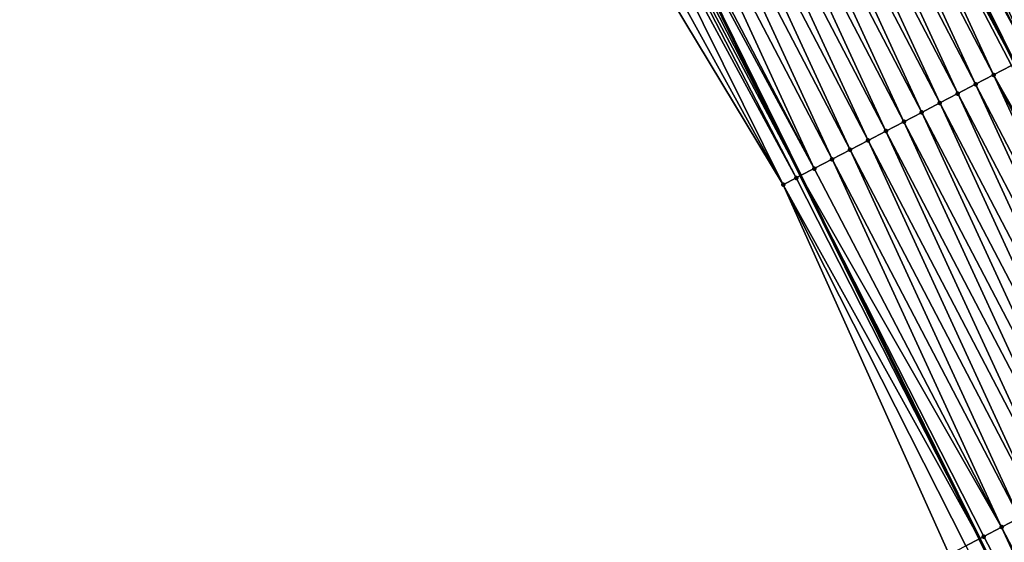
# Model space of a CAD drawing. Header units: feet. Extents: x 2007189 to 2022806, y 818621 to 837694.
# Tile 89 of 256: x 2012915 to 2012964, y 823763 to 823789. Entities that reach past the tile are written whole.
import ezdxf

# ---------------------------------------------------------------- set-up
doc = ezdxf.new("R2010")
doc.units = ezdxf.units.FT
doc.header["$MEASUREMENT"] = 0
for name, color, linetype, lineweight in [('EP_Travel Lane', 172, 'Continuous', 53), ('Road Shots', 141, 'Continuous', 100), ('Road X-Section', 40, 'Continuous', 13), ('STRIPING', 60, 'Continuous', 53)]:
    doc.layers.add(name, color=color, linetype=linetype, lineweight=lineweight)
doc.layers.add('I-77-MM17-21_SB-Surface-Border', color=7, linetype='Continuous')
doc.layers.add('I-77-MM17-21_SB-Surface-TIN', color=7, linetype='Continuous')

msp = doc.modelspace()

# ---------------------------------------------------------------- linework, layer by layer
at = {"layer": 'EP_Travel Lane'}
msp.add_polyline3d([(2012829.489362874, 824031.9299865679, 306.1111298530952), (2012838.399301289, 824014.0228746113, 305.829954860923), (2012847.309340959, 823996.1155591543, 305.5646112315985), (2012856.219068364, 823978.2088712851, 305.2504528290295), (2012865.128908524, 823960.3019568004, 304.953923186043), (2012874.038849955, 823942.3948387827, 304.6732194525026), (2012882.94839286, 823924.4885217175, 304.3302366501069), (2012891.877303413, 823906.5315243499, 304.0212340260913), (2012900.716793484, 823888.5869369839, 303.7326625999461), (2012909.55623577, 823870.6424466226, 303.4364785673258), (2012918.395697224, 823852.697917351, 303.1433658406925), (2012927.235308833, 823834.7530832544, 302.8741197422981), (2012936.074557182, 823816.8089865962, 302.5470951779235), (2012944.91393473, 823798.8646276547, 302.2406424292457), (2012953.753073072, 823780.9207543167, 301.8960991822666), (2012962.592420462, 823762.9764565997, 301.5848300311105), (2012971.43188732, 823745.0319163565, 301.2925853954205), (2012980.152732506, 823727.3079762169, 300.9999143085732), (2012988.926189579, 823709.332260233, 300.7242598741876), (2012990.82502955, 823705.4417746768, 300.6469434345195)], dxfattribs=at)
at = {"layer": 'I-77-MM17-21_SB-Surface-Border', "color": 3, "linetype": 'Continuous', "lineweight": -3}
msp.add_polyline3d([(2013022.219653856, 823681.357989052, 300.5222462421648), (2013012.97166798, 823699.0888907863, 300.8248120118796), (2012984.348638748, 823702.0697261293, 300.2769661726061), (2012983.461658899, 823701.6079175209, 300.2253817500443), (2012983.055959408, 823701.3966797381, 300.2024182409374), (2012976.607232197, 823725.4874771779, 300.813319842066), (2012969.208109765, 823743.8715203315, 301.1797526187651), (2012961.093395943, 823762.1940702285, 301.5197314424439), (2012952.892015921, 823780.4711987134, 301.8676644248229), (2012942.551278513, 823797.6316236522, 302.1294432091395), (2012935.023290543, 823816.2600583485, 302.5164165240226), (2012925.576275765, 823833.8873850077, 302.7895188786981), (2012917.45319422, 823852.2057295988, 303.1190650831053), (2012908.665896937, 823870.1775234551, 303.4120421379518), (2012899.725106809, 823888.0689999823, 303.7111366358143), (2012890.794927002, 823905.9661026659, 304.0051771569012), (2012882.024676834, 823924.0082517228, 304.3080644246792), (2012872.726866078, 823941.7124135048, 304.6591580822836), (2012864.020290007, 823959.7249905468, 304.96186706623), (2012854.907550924, 823977.5266288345, 305.2400893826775), (2012846.282441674, 823995.5818091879, 305.5295638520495), (2012837.358931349, 824013.4818041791, 305.8141409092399), (2012828.48285888, 824031.4065240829, 306.0961324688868)], dxfattribs=at)
at = {"layer": 'I-77-MM17-21_SB-Surface-TIN', "color": 128, "linetype": 'Continuous', "lineweight": -3}
for points in [[(2012966.835950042, 823787.7534598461, 302.192845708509), (2012958.459706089, 823805.9396139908, 302.514969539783), (2012957.573324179, 823805.4766591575, 302.4967445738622)], [(2012967.722356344, 823788.2163680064, 302.2147743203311), (2012959.346082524, 823806.4025792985, 302.5323634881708), (2012958.459706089, 823805.9396139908, 302.514969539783)], [(2012966.835950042, 823787.7534598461, 302.192845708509), (2012967.722356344, 823788.2163680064, 302.2147743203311), (2012958.459706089, 823805.9396139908, 302.514969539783)], [(2012967.722356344, 823788.2163680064, 302.2147743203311), (2012968.608757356, 823788.6792862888, 302.2358998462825), (2012959.346082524, 823806.4025792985, 302.5323634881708)], [(2012965.949555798, 823787.2905286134, 302.172747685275), (2012957.573324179, 823805.4766591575, 302.4967445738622), (2012956.686938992, 823805.0137105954, 302.4780220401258)], [(2012965.949555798, 823787.2905286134, 302.172747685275), (2012966.835950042, 823787.7534598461, 302.192845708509), (2012957.573324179, 823805.4766591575, 302.4967445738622)], [(2012965.063171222, 823786.8275788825, 302.1541172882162), (2012956.686938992, 823805.0137105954, 302.4780220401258), (2012955.800536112, 823804.5507958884, 302.4566134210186)], [(2012965.063171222, 823786.8275788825, 302.1541172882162), (2012965.949555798, 823787.2905286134, 302.172747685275), (2012956.686938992, 823805.0137105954, 302.4780220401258)], [(2012965.063171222, 823786.8275788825, 302.1541172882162), (2012955.800536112, 823804.5507958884, 302.4566134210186), (2012955.501853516, 823804.3948184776, 302.4489959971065)], [(2012963.290361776, 823785.901756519, 302.1107395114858), (2012954.914125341, 823804.0878962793, 302.4340069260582), (2012954.027721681, 823803.6249830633, 302.4124800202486)], [(2012954.914125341, 823804.0878962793, 302.4340069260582), (2012964.349496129, 823786.4548504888, 302.1380628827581), (2012955.501853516, 823804.3948184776, 302.4489959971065)], [(2012964.176778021, 823786.3646456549, 302.1341775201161), (2012964.349496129, 823786.4548504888, 302.1380628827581), (2012954.914125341, 823804.0878962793, 302.4340069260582)], [(2012963.290361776, 823785.901756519, 302.1107395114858), (2012964.176778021, 823786.3646456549, 302.1341775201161), (2012954.914125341, 823804.0878962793, 302.4340069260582)], [(2012965.063171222, 823786.8275788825, 302.1541172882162), (2012955.501853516, 823804.3948184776, 302.4489959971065), (2012964.349496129, 823786.4548504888, 302.1380628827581)], [(2012962.403938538, 823785.4388807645, 302.0862398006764), (2012954.027721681, 823803.6249830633, 302.4124800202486), (2012953.141329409, 823803.1620480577, 302.3926819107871)], [(2012962.403938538, 823785.4388807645, 302.0862398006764), (2012963.290361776, 823785.901756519, 302.1107395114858), (2012954.027721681, 823803.6249830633, 302.4124800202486)], [(2012961.517538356, 823784.975960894, 302.0652402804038), (2012953.141329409, 823803.1620480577, 302.3926819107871), (2012952.254954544, 823802.6990797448, 302.3755264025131)], [(2012961.517538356, 823784.975960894, 302.0652402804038), (2012962.403938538, 823785.4388807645, 302.0862398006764), (2012953.141329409, 823803.1620480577, 302.3926819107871)], [(2012960.631164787, 823784.5129901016, 302.0482809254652), (2012952.254954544, 823802.6990797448, 302.3755264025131), (2012951.368590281, 823802.2360911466, 302.3599803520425)], [(2012960.631164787, 823784.5129901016, 302.0482809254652), (2012961.517538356, 823784.975960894, 302.0652402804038), (2012952.254954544, 823802.6990797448, 302.3755264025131)], [(2012959.744808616, 823784.0499860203, 302.0339627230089), (2012951.368590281, 823802.2360911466, 302.3599803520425), (2012950.482229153, 823801.7730965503, 302.3449101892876)], [(2012959.744808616, 823784.0499860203, 302.0339627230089), (2012960.631164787, 823784.5129901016, 302.0482809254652), (2012951.368590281, 823802.2360911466, 302.3599803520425)], [(2012958.858432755, 823783.5870196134, 302.016655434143), (2012950.482229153, 823801.7730965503, 302.3449101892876), (2012949.595850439, 823801.3101356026, 302.3271703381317)], [(2012958.858432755, 823783.5870196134, 302.016655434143), (2012959.744808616, 823784.0499860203, 302.0339627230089), (2012950.482229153, 823801.7730965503, 302.3449101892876)], [(2012957.972022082, 823783.1241198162, 301.9940632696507), (2012949.595850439, 823801.3101356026, 302.3271703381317), (2012948.709460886, 823800.8471953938, 302.3077850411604)], [(2012957.972022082, 823783.1241198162, 301.9940632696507), (2012958.858432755, 823783.5870196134, 302.016655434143), (2012949.595850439, 823801.3101356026, 302.3271703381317)], [(2012957.085612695, 823782.6612175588, 301.9716663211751), (2012948.709460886, 823800.8471953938, 302.3077850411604), (2012947.823064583, 823800.3842681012, 302.2873749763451)], [(2012957.085612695, 823782.6612175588, 301.9716663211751), (2012957.972022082, 823783.1241198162, 301.9940632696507), (2012948.709460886, 823800.8471953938, 302.3077850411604)], [(2012956.199220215, 823782.1982829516, 301.9518360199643), (2012947.823064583, 823800.3842681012, 302.2873749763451), (2012946.936690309, 823799.9212986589, 302.2703090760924)], [(2012956.199220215, 823782.1982829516, 301.9518360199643), (2012957.085612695, 823782.6612175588, 301.9716663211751), (2012947.823064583, 823800.3842681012, 302.2873749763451)], [(2012955.312836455, 823781.7353316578, 301.9333296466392), (2012946.936690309, 823799.9212986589, 302.2703090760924), (2012946.050350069, 823799.4582640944, 302.2584100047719)], [(2012955.312836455, 823781.7353316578, 301.9333296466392), (2012956.199220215, 823782.1982829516, 301.9518360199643), (2012946.936690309, 823799.9212986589, 302.2703090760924)], [(2012954.426449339, 823781.2723867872, 301.9143136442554), (2012946.050350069, 823799.4582640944, 302.2584100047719), (2012945.163971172, 823798.9953034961, 302.2406424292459)], [(2012954.426449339, 823781.2723867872, 301.9143136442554), (2012955.312836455, 823781.7353316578, 301.9333296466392), (2012946.050350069, 823799.4582640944, 302.2584100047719)], [(2012944.363646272, 823798.5771843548, 302.2311446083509), (2012953.753073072, 823780.9207543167, 301.8960991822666), (2012944.649159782, 823798.7262490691, 302.2406424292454)], [(2012944.649159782, 823798.7262490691, 302.2406424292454), (2012953.753073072, 823780.9207543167, 301.8960991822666), (2012944.91393473, 823798.8646276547, 302.2406424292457)], [(2012954.426449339, 823781.2723867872, 301.9143136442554), (2012945.163971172, 823798.9953034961, 302.2406424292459), (2012944.91393473, 823798.8646276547, 302.2406424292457)], [(2012954.426449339, 823781.2723867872, 301.9143136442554), (2012944.91393473, 823798.8646276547, 302.2406424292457), (2012953.753073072, 823780.9207543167, 301.8960991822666)], [(2012943.230868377, 823797.986096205, 302.1730403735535), (2012952.892015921, 823780.4711987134, 301.8676644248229), (2012944.015806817, 823798.3956950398, 302.2123841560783)], [(2012944.015806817, 823798.3956950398, 302.2123841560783), (2012953.540029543, 823780.8095044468, 301.8903364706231), (2012944.363646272, 823798.5771843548, 302.2311446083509)], [(2012944.015806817, 823798.3956950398, 302.2123841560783), (2012952.892015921, 823780.4711987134, 301.8676644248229), (2012953.540029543, 823780.8095044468, 301.8903364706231)], [(2012944.363646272, 823798.5771843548, 302.2311446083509), (2012953.540029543, 823780.8095044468, 301.8903364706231), (2012953.753073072, 823780.9207543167, 301.8960991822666)], [(2012943.230868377, 823797.986096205, 302.1730403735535), (2012942.551278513, 823797.6316236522, 302.1294432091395), (2012952.892015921, 823780.4711987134, 301.8676644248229)], [(2012963.290361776, 823785.901756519, 302.1107395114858), (2012973.197205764, 823768.5147466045, 301.837793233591), (2012964.176778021, 823786.3646456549, 302.1341775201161)], [(2012971.666652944, 823767.7155120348, 301.7957931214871), (2012963.290361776, 823785.901756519, 302.1107395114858), (2012962.403938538, 823785.4388807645, 302.0862398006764)], [(2012972.553069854, 823768.1783998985, 301.8193320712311), (2012973.197205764, 823768.5147466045, 301.837793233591), (2012963.290361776, 823785.901756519, 302.1107395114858)], [(2012971.666652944, 823767.7155120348, 301.7957931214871), (2012972.553069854, 823768.1783998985, 301.8193320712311), (2012963.290361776, 823785.901756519, 302.1107395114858)], [(2012970.780275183, 823767.2525492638, 301.7781973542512), (2012962.403938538, 823785.4388807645, 302.0862398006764), (2012961.517538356, 823784.975960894, 302.0652402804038)], [(2012970.780275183, 823767.2525492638, 301.7781973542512), (2012971.666652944, 823767.7155120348, 301.7957931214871), (2012962.403938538, 823785.4388807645, 302.0862398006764)], [(2012969.007489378, 823766.3266816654, 301.7384085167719), (2012960.631164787, 823784.5129901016, 302.0482809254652), (2012959.744808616, 823784.0499860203, 302.0339627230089)], [(2012969.893892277, 823766.7895963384, 301.7598204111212), (2012961.517538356, 823784.975960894, 302.0652402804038), (2012960.631164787, 823784.5129901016, 302.0482809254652)], [(2012969.007489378, 823766.3266816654, 301.7384085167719), (2012969.893892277, 823766.7895963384, 301.7598204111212), (2012960.631164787, 823784.5129901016, 302.0482809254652)], [(2012969.893892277, 823766.7895963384, 301.7598204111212), (2012970.780275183, 823767.2525492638, 301.7781973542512), (2012961.517538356, 823784.975960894, 302.0652402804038)], [(2012968.121096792, 823765.8637472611, 301.7185621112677), (2012959.744808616, 823784.0499860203, 302.0339627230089), (2012958.858432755, 823783.5870196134, 302.016655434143)], [(2012968.121096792, 823765.8637472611, 301.7185621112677), (2012969.007489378, 823766.3266816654, 301.7384085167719), (2012959.744808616, 823784.0499860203, 302.0339627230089)], [(2012967.234719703, 823765.4007832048, 301.7010683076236), (2012958.858432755, 823783.5870196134, 302.016655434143), (2012957.972022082, 823783.1241198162, 301.9940632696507)], [(2012967.234719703, 823765.4007832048, 301.7010683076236), (2012968.121096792, 823765.8637472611, 301.7185621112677), (2012958.858432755, 823783.5870196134, 302.016655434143)], [(2012966.348336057, 823764.9378316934, 301.6825791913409), (2012957.972022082, 823783.1241198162, 301.9940632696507), (2012957.085612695, 823782.6612175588, 301.9716663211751)], [(2012966.348336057, 823764.9378316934, 301.6825791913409), (2012967.234719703, 823765.4007832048, 301.7010683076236), (2012957.972022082, 823783.1241198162, 301.9940632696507)], [(2012965.461933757, 823764.4749158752, 301.6612581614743), (2012957.085612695, 823782.6612175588, 301.9716663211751), (2012956.199220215, 823782.1982829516, 301.9518360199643)], [(2012965.461933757, 823764.4749158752, 301.6612581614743), (2012966.348336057, 823764.9378316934, 301.6825791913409), (2012957.085612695, 823782.6612175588, 301.9716663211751)], [(2012964.575547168, 823764.0119699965, 301.6423221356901), (2012956.199220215, 823782.1982829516, 301.9518360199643), (2012955.312836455, 823781.7353316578, 301.9333296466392)], [(2012964.575547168, 823764.0119699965, 301.6423221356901), (2012965.461933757, 823764.4749158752, 301.6612581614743), (2012956.199220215, 823782.1982829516, 301.9518360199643)], [(2012963.689148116, 823763.549047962, 301.621494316), (2012955.312836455, 823781.7353316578, 301.9333296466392), (2012954.426449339, 823781.2723867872, 301.9143136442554)], [(2012963.689148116, 823763.549047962, 301.621494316), (2012964.575547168, 823764.0119699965, 301.6423221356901), (2012955.312836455, 823781.7353316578, 301.9333296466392)], [(2012963.689148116, 823763.549047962, 301.621494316), (2012954.426449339, 823781.2723867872, 301.9143136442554), (2012953.753073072, 823780.9207543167, 301.8960991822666)], [(2012952.892015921, 823780.4711987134, 301.8676644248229), (2012962.592420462, 823762.9764565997, 301.5848300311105), (2012953.540029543, 823780.8095044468, 301.8903364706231)], [(2012953.540029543, 823780.8095044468, 301.8903364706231), (2012962.592420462, 823762.9764565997, 301.5848300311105), (2012953.753073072, 823780.9207543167, 301.8960991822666)], [(2012962.802700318, 823763.0862192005, 301.5932661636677), (2012963.689148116, 823763.549047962, 301.621494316), (2012953.753073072, 823780.9207543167, 301.8960991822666)], [(2012962.802700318, 823763.0862192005, 301.5932661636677), (2012953.753073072, 823780.9207543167, 301.8960991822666), (2012962.592420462, 823762.9764565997, 301.5848300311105)], [(2012961.916204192, 823762.6234829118, 301.5577011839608), (2012962.592420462, 823762.9764565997, 301.5848300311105), (2012952.892015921, 823780.4711987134, 301.8676644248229)], [(2012961.093395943, 823762.1940702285, 301.5197314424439), (2012961.916204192, 823762.6234829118, 301.5577011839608), (2012952.892015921, 823780.4711987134, 301.8676644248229)], [(2012972.951923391, 823745.8255627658, 301.340306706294), (2012964.575547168, 823764.0119699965, 301.6423221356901), (2012963.689148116, 823763.549047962, 301.621494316)], [(2012972.065515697, 823745.3626572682, 301.3181674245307), (2012963.689148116, 823763.549047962, 301.621494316), (2012962.802700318, 823763.0862192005, 301.5932661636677)], [(2012972.065515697, 823745.3626572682, 301.3181674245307), (2012972.951923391, 823745.8255627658, 301.340306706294), (2012963.689148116, 823763.549047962, 301.621494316)], [(2012961.916204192, 823762.6234829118, 301.5577011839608), (2012971.43188732, 823745.0319163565, 301.2925853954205), (2012962.592420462, 823762.9764565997, 301.5848300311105)], [(2012972.065515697, 823745.3626572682, 301.3181674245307), (2012962.802700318, 823763.0862192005, 301.5932661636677), (2012962.592420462, 823762.9764565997, 301.5848300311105)], [(2012972.065515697, 823745.3626572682, 301.3181674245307), (2012962.592420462, 823762.9764565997, 301.5848300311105), (2012971.43188732, 823745.0319163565, 301.2925853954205)]]:
    msp.add_3dface(points, dxfattribs=at)
at = {"layer": 'Road Shots', "lineweight": 100}
for p in [(2012963.290361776, 823785.901756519, 302.1107395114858), (2012962.403938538, 823785.4388807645, 302.0862398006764), (2012960.631164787, 823784.5129901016, 302.0482809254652), (2012961.517538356, 823784.975960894, 302.0652402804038), (2012959.744808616, 823784.0499860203, 302.0339627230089), (2012958.858432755, 823783.5870196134, 302.016655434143), (2012957.972022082, 823783.1241198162, 301.9940632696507), (2012957.085612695, 823782.6612175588, 301.9716663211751), (2012956.199220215, 823782.1982829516, 301.9518360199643), (2012955.312836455, 823781.7353316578, 301.9333296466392), (2012954.426449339, 823781.2723867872, 301.9143136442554), (2012953.540029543, 823780.8095044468, 301.8903364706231), (2012952.892015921, 823780.4711987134, 301.8676644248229), (2012963.689148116, 823763.549047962, 301.621494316), (2012962.802700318, 823763.0862192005, 301.5932661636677)]:
    msp.add_point(p, dxfattribs=at)
at = {"layer": 'Road X-Section', "extrusion": (-0.4631377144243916, 0.8861722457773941, 0.01421999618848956), "elevation": -202258.7189054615, "flags": 128}
msp.add_lwpolyline([(-2165616.479332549, 3179.110576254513), (-2165615.479332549, 3179.148478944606), (-2165614.479332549, 3179.186049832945), (-2165613.479332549, 3179.225000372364), (-2165612.625562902, 3179.234509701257), (-2165612.479332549, 3179.234228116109), (-2165611.819467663, 3179.22785046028), (-2165611.479332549, 3179.221891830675), (-2165610.876229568, 3179.208767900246), (-2165610.479332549, 3179.199280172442), (-2165609.479332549, 3179.177646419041), (-2165608.479332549, 3179.161038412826), (-2165607.479332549, 3179.145194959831), (-2165606.479332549, 3179.127663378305), (-2165605.479332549, 3179.10707043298), (-2165604.479332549, 3179.084925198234), (-2165603.479332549, 3179.064942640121), (-2165602.479332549, 3179.048726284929), (-2165601.479332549, 3179.033344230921), (-2165600.479332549, 3179.015282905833), (-2165599.479332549, 3178.991570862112), (-2165598.479332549, 3178.966571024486), (-2165597.479332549, 3178.944929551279), (-2165596.479332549, 3178.927281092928), (-2165595.479332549, 3178.911723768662), (-2165594.479332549, 3178.895246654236), (-2165593.479332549, 3178.879910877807), (-2165592.479332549, 3178.864984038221), (-2165591.479332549, 3178.848265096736), (-2165590.479332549, 3178.829578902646), (-2165589.479332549, 3178.81272066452), (-2165588.479332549, 3178.798078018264), (-2165587.479332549, 3178.777537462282), (-2165586.479332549, 3178.748399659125), (-2165585.479332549, 3178.717596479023), (-2165584.479332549, 3178.694034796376), (-2165583.479332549, 3178.675505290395), (-2165582.479332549, 3178.654377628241), (-2165581.479332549, 3178.632446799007), (-2165580.479332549, 3178.612346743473), (-2165579.479332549, 3178.593714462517), (-2165578.479332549, 3178.573772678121), (-2165577.479332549, 3178.55033229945), (-2165576.479332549, 3178.525830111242), (-2165575.479332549, 3178.504828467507), (-2165574.479332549, 3178.48786739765), (-2165573.479332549, 3178.473547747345), (-2165572.479332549, 3178.456238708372), (-2165571.479332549, 3178.433644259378), (-2165570.479332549, 3178.411245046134), (-2165569.479332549, 3178.391412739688), (-2165568.479332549, 3178.37290449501), (-2165567.479332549, 3178.353886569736), (-2165566.479332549, 3178.329906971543), (-2165565.748324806, 3178.307232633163)], dxfattribs=at)
at = {"layer": 'Road X-Section', "extrusion": (-0.4631377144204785, 0.8861722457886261, 0.01421999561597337), "elevation": -202278.7188885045, "flags": 128}
msp.add_lwpolyline([(-2165617.479334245, 3179.076375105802), (-2165616.479334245, 3179.11981182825), (-2165615.479334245, 3179.157128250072), (-2165614.479334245, 3179.190762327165), (-2165613.479334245, 3179.228906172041), (-2165612.479334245, 3179.241901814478), (-2165612.406641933, 3179.241989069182), (-2165611.730546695, 3179.237285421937), (-2165611.479334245, 3179.232882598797), (-2165610.479334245, 3179.210380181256), (-2165609.479334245, 3179.186359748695), (-2165608.479334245, 3179.165701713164), (-2165607.479334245, 3179.147141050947), (-2165606.479334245, 3179.128077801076), (-2165605.479334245, 3179.108991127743), (-2165604.479334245, 3179.087767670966), (-2165603.479334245, 3179.069835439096), (-2165602.479334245, 3179.048717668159), (-2165601.479334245, 3179.028914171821), (-2165600.479334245, 3179.011866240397), (-2165600.039213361, 3179.001633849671), (-2165599.479334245, 3178.986735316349), (-2165598.479334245, 3178.961118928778), (-2165597.479334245, 3178.942098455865), (-2165596.479334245, 3178.924555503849), (-2165595.479334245, 3178.908450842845), (-2165594.479334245, 3178.889403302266), (-2165593.479334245, 3178.86967150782), (-2165592.479334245, 3178.853179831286), (-2165591.479334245, 3178.837958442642), (-2165590.479334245, 3178.821176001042), (-2165589.479334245, 3178.798665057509), (-2165588.479334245, 3178.772461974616), (-2165587.479334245, 3178.748064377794), (-2165586.479334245, 3178.724816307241), (-2165585.479334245, 3178.709933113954), (-2165584.479334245, 3178.691944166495), (-2165583.479334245, 3178.670543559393), (-2165582.479334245, 3178.649423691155), (-2165581.479334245, 3178.627921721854), (-2165580.479334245, 3178.606652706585), (-2165579.479334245, 3178.587557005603), (-2165578.479334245, 3178.568615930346), (-2165577.479334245, 3178.543207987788), (-2165576.479334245, 3178.519666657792), (-2165575.479334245, 3178.502069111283), (-2165574.479334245, 3178.483690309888), (-2165573.479334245, 3178.46227625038), (-2165572.479334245, 3178.442427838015), (-2165571.479334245, 3178.42493226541), (-2165570.479334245, 3178.406441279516), (-2165569.479334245, 3178.385118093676), (-2165568.479334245, 3178.366180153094), (-2165567.479334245, 3178.345350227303), (-2165566.479334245, 3178.317119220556), (-2165565.479334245, 3178.281550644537), (-2165564.551213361, 3178.243577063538)], dxfattribs=at)
at = {"layer": 'STRIPING'}
msp.add_polyline3d([(2012848.939571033, 824019.5042598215, 306.0115374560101), (2012857.850796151, 824001.5974445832, 305.7533920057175), (2012866.76174222, 823983.6911900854, 305.4516349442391), (2012875.672710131, 823965.7848916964, 305.15329533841), (2012884.583819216, 823947.8783096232, 304.8770146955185), (2012893.494585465, 823929.9724164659, 304.5471646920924), (2012902.415490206, 823912.035655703, 304.233839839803), (2012911.263217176, 823894.0955166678, 303.9363255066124), (2012920.110940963, 823876.1553840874, 303.638298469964), (2012928.958635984, 823858.2153098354, 303.335713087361), (2012937.806467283, 823840.2749592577, 303.0547741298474), (2012946.654180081, 823822.3348489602, 302.7550071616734), (2012955.501853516, 823804.3948184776, 302.4489959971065), (2012964.349496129, 823786.4548504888, 302.1380628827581), (2012973.197205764, 823768.5147466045, 301.837793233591), (2012982.044938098, 823750.5745966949, 301.5411437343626), (2012990.815447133, 823732.7879246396, 301.2475086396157), (2012999.634969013, 823714.8351824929, 301.0169306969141), (2013001.513486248, 823711.0113317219, 300.9535918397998)], dxfattribs=at)

doc.saveas('drawing.dxf')
